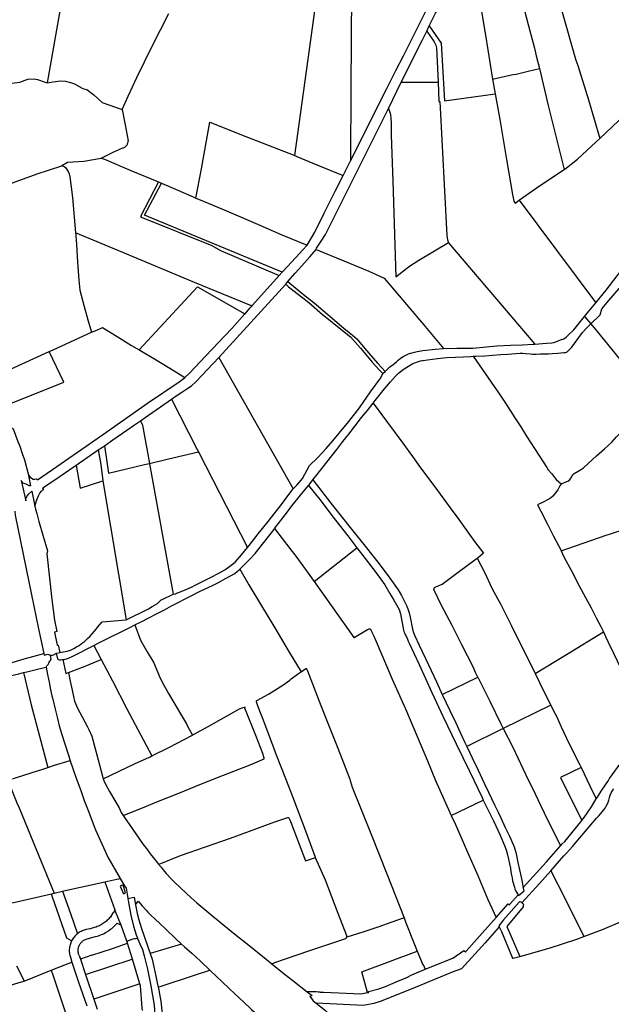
# Model space of a CAD drawing. Header units: inches. Extents: x 210911 to 224988, y 571697 to 586201.
# Tile 35 of 256: x 213636 to 214433, y 574627 to 575951. Entities that reach past the tile are written whole.
import ezdxf

# ---------------------------------------------------------------- set-up
doc = ezdxf.new("R2010")
doc.units = ezdxf.units.IN
doc.header["$MEASUREMENT"] = 0

msp = doc.modelspace()

# ---------------------------------------------------------------- linework, layer by layer
for points in [[(214336.71, 576060.25), (214343.415, 576037.912), (214357.627, 575991.522), (214365.684, 575964.101), (214385.12, 575896.39), (214387.69, 575889.47), (214401.77, 575843.1), (214417.4, 575791.29)], [(214296.338, 576039.398), (214304.23, 576008.98), (214312.71, 575975.43), (214321.27, 575942.6), (214329.07, 575912.63), (214331.74, 575902.31), (214335.84, 575885.38)], [(214187.727, 575942.614), (214195.879, 575959.737), (214204.812, 575974.905), (214209.85, 575982.82), (214218.29, 575993.27), (214221.928, 575997.153), (214233.91, 576006.63), (214241.647, 576011.168), (214244.58, 576012.65), (214249.098, 576015.745)], [(214249.098, 576015.745), (214263.423, 575930.073), (214272.74, 575871.1)], [(213697.245, 576001.476), (213673.411, 575866.25)], [(214081.851, 575760.987), (214130.69, 575858.43), (214142.665, 575882.483), (214152.759, 575902.542), (214180.835, 575957.905), (214188.809, 575974.016), (214191.74, 575979.434), (214196.157, 575987.286), (214200.478, 575993.066), (214204.023, 575997.534), (214207.21, 576001.476), (214208.849, 576003.238), (214211.733, 576006.227)], [(214036.12, 575982.82), (214083.122, 575988.61), (214081.916, 575859.646), (214081.851, 575760.987)], [(214006.749, 575768.298), (214036.12, 575982.82)], [(213774.25, 575830.39), (213782.47, 575848.27), (213793.9, 575873.19), (213814.9, 575915.6), (213837.118, 575959.448)], [(214150.044, 575866.841), (214178.28, 575922.91), (214184.19, 575935.737)], [(214184.19, 575935.737), (214187.727, 575942.614)], [(214184.19, 575935.737), (214194.078, 575921.077), (214195.669, 575918.382), (214196.462, 575916.567), (214197.271, 575913.225), (214199.8, 575867.12)], [(214187.727, 575942.614), (214203.768, 575919.489), (214208.026, 575841.973), (214276.359, 575851.331)], [(214272.74, 575871.1), (214290.41, 575875.02), (214300.59, 575877.14), (214304.73, 575877.86), (214320.72, 575881.74), (214335.84, 575885.38)], [(214335.84, 575885.38), (214347.66, 575835.73), (214369, 575749.44)], [(213511.55, 575856.85), (213513.424, 575856.531), (213528.72, 575858.268), (213539.429, 575859.561), (213558.724, 575862.38), (213581.604, 575861.508), (213616.853, 575863.098), (213622.24, 575865.347), (213636.564, 575867.183), (213647.275, 575871.163), (213656.103, 575871.69), (213660.398, 575870.7), (213670.931, 575866.771), (213673.411, 575866.25)], [(213673.411, 575866.25), (213673.508, 575866.23), (213676.098, 575866.464), (213681.078, 575867.287), (213691.401, 575868.587), (213698.141, 575868.32), (213704.74, 575866.514), (213710.284, 575864.607), (213720.696, 575858.819), (213722.915, 575858.08), (213726.937, 575857.087), (213736.14, 575850.095), (213747.58, 575839.629), (213774.25, 575830.39)], [(214132.722, 575831.346), (214150.044, 575866.841)], [(214150.044, 575866.841), (214199.8, 575867.12)], [(214199.8, 575867.12), (214200.729, 575840.917), (214202.076, 575840.973), (214211.455, 575660.531), (214211.595, 575657.628), (214212.235, 575654.711), (214213.687, 575651.145)], [(214272.74, 575871.1), (214276.359, 575851.331)], [(214417.4, 575791.29), (214501.499, 575870.936)], [(214276.359, 575851.331), (214282.42, 575816.89), (214291.71, 575762.98), (214299.64, 575715.92), (214301.249, 575707.105), (214303.144, 575704.261), (214308.531, 575708.207)], [(213774.25, 575830.39), (213778.6, 575809.82), (213782.47, 575787.85)], [(214035.278, 575641.748), (214035.967, 575643.842), (214039.563, 575649.143), (214043.141, 575654.492), (214047.788, 575662.196), (214132.722, 575831.346)], [(214132.722, 575831.346), (214134.569, 575826.502), (214135.324, 575823.561), (214136.061, 575817.997), (214136.466, 575812.179), (214136.553, 575795.905), (214138.519, 575733.919), (214142.654, 575605.061), (214161.23, 575619.36), (214173.558, 575627.432), (214213.687, 575651.145)], [(213873.66, 575711.15), (213881.28, 575750.56), (213886.83, 575783.24), (213892.39, 575813.05), (213940.99, 575793.84), (214006.749, 575768.298)], [(213775.41, 575778.46), (213776.246, 575778.774), (213777.052, 575779.159), (213777.822, 575779.614), (213778.548, 575780.133), (213779.227, 575780.714), (213779.853, 575781.352), (213780.42, 575782.042), (213780.925, 575782.779), (213781.364, 575783.557), (213781.734, 575784.37), (213782.031, 575785.213), (213782.254, 575786.078), (213782.401, 575786.959), (213782.47, 575787.85)], [(214369, 575749.44), (214370.02, 575750.12), (214386.97, 575763.49), (214412.48, 575786.61), (214417.4, 575791.29)], [(213745.96, 575764.87), (213763.05, 575773.14), (213775.41, 575778.46)], [(213693.197, 575754.689), (213700.583, 575759.316), (213722.826, 575760.815), (213745.96, 575764.87)], [(213745.96, 575764.87), (213750.75, 575763.28), (213786.05, 575748.37), (213823.397, 575732.745)], [(214006.749, 575768.298), (214009.62, 575767.15), (214036.37, 575755.77), (214071.989, 575741.222)], [(214071.989, 575741.222), (214081.851, 575760.987)], [(213543.723, 575703.779), (213555.179, 575707.09), (213596.877, 575720.846), (213659.764, 575743.672), (213693.072, 575754.611), (213693.197, 575754.689)], [(213693.197, 575754.689), (213696.17, 575753.462), (213697.886, 575752.077), (213699.973, 575749.64), (213701.678, 575746.662), (213702.807, 575743.889)], [(214308.531, 575708.207), (214309.06, 575708.53), (214336.01, 575727.51), (214369, 575749.44)], [(213702.807, 575743.889), (213704.13, 575739.47), (213707.48, 575711.9), (213711.583, 575664.232)], [(213823.397, 575732.745), (213798.819, 575686.08), (213801.122, 575685.151)], [(213823.397, 575732.745), (213827.503, 575731.03)], [(214023.29, 575647.81), (214033.44, 575665.33), (214046.24, 575690.74), (214061.21, 575720.21), (214071.989, 575741.222)], [(213989.877, 575611.626), (213804.238, 575688.041), (213827.503, 575731.03)], [(213827.503, 575731.03), (213846.05, 575723.24), (213869.95, 575712.75), (213873.66, 575711.15)], [(213873.66, 575711.15), (213879.35, 575708.69), (213914.75, 575693.69), (213959.61, 575674.65), (213989.45, 575661.53), (214023.29, 575647.81)], [(214308.531, 575708.207), (214411.647, 575570.284)], [(213801.122, 575685.151), (213895.081, 575647.25), (213906.511, 575640.565), (213985.86, 575607.107)], [(213711.583, 575664.232), (213711.89, 575660.67), (213711.918, 575660.304)], [(213775.394, 575637.731), (213711.583, 575664.232)], [(213711.918, 575660.304), (213712.83, 575648.42), (213714.19, 575624.65), (213716.18, 575600.81), (213717.23, 575587.37), (213722.99, 575565.31), (213728.14, 575547.48)], [(213989.877, 575611.626), (213996.79, 575618.9), (214007.58, 575630.64), (214012.852, 575636.452), (214017.6, 575641.67), (214023.29, 575647.81)], [(213997.169, 575599.036), (214007.003, 575609.844), (214015.933, 575619.95), (214026.849, 575632.18), (214029.403, 575635.194), (214035.278, 575641.748)], [(214035.278, 575641.748), (214072.773, 575626.657), (214106.243, 575612.659), (214126.834, 575603.25), (214182.106, 575538.278), (214206.777, 575508.713)], [(214213.687, 575651.145), (214213.747, 575650.997), (214329.91, 575514.637)], [(214411.647, 575570.284), (214425.573, 575587.277), (214440.523, 575606.554), (214452.501, 575621.776), (214460.113, 575630.957), (214474.075, 575647.657), (214475.271, 575649.101)], [(213948.848, 575565.692), (213945.957, 575566.893), (213871.838, 575597.677), (213775.394, 575637.731)], [(213948.848, 575565.692), (213949.935, 575566.899), (213985.86, 575607.107)], [(213985.86, 575607.107), (213989.877, 575611.626)], [(213797.333, 575506.958), (213875.78, 575591.488)], [(213875.78, 575591.488), (213939.606, 575555.421)], [(213904.231, 575496.402), (213994.822, 575595.256)], [(213994.822, 575595.256), (213997.169, 575599.036)], [(213994.822, 575595.256), (213998.327, 575591.87), (214017.717, 575576.914), (214025.414, 575570.408), (214043.97, 575554.64), (214054.058, 575546.473), (214062.059, 575539.996), (214081.8, 575524.32), (214095.305, 575509.152), (214102.441, 575500.634), (214110.93, 575490.272), (214120.002, 575480.186), (214125.08, 575474.97)], [(213997.169, 575599.036), (214015.962, 575583.108), (214032.554, 575569.996), (214072.86, 575536.281), (214084.244, 575526.861), (214090.1, 575521.63), (214098.592, 575511.194), (214108.508, 575499.642), (214118.244, 575488.523), (214128.193, 575477.983)], [(214429.39, 575573.46), (214437.47, 575582.83), (214443.13, 575589.6), (214444.8, 575591.43), (214448.41, 575594.85), (214450.49, 575597.39)], [(214404.937, 575541.721), (214417.526, 575553.956), (214420.037, 575562.162), (214429.39, 575573.46)], [(213939.672, 575555.495), (213946.366, 575562.934)], [(213946.366, 575562.934), (213948.848, 575565.692)], [(214396.363, 575551.576), (214398.477, 575554.223), (214411.647, 575570.284)], [(213728.14, 575547.48), (213733.08, 575530.54)], [(213921.872, 575535.716), (213939.606, 575555.421)], [(213939.606, 575555.421), (213939.672, 575555.495)], [(214329.91, 575514.637), (214345.608, 575515.798), (214352.725, 575516.271), (214355.457, 575516.867), (214360.177, 575518.671), (214364.129, 575520.37), (214368.742, 575521.913), (214371.864, 575523.916), (214374.8, 575526.493), (214382.022, 575533.616), (214396.363, 575551.576)], [(214396.363, 575551.576), (214404.937, 575541.721)], [(213733.08, 575530.54), (213740.44, 575533.44), (213747.84, 575536.83), (213767.81, 575524.84), (213787.11, 575512.96), (213797.333, 575506.958)], [(213858.903, 575469.614), (213865.07, 575475.33), (213886.7, 575498.53), (213921.872, 575535.716)], [(214246.671, 575498.245), (214250.53, 575498.327), (214262.218, 575499.058), (214272.555, 575499.826), (214284.117, 575500.533), (214292.976, 575501.036), (214309.972, 575502.375), (214311.972, 575502.333), (214313.549, 575502.346), (214317.523, 575501.964), (214323.772, 575501.463), (214326.571, 575501.141), (214331.299, 575501.178), (214336.929, 575501.332), (214348.174, 575501.732), (214353.253, 575501.987), (214360.71, 575502.645), (214368.818, 575503.299), (214371.246, 575503.503), (214373.252, 575504.335), (214379.225, 575510.085), (214380.968, 575512.395), (214388.983, 575523.481), (214393.887, 575530.316), (214400.368, 575537.087), (214404.937, 575541.721)], [(214404.937, 575541.721), (214413.74, 575531.6), (214433.31, 575507.4), (214439.11, 575500), (214448.91, 575487.53), (214491.267, 575434.565)], [(213681.563, 575507.141), (213733.08, 575530.54)], [(214128.193, 575477.983), (214134.339, 575483.483), (214136.281, 575485.424), (214138.69, 575486.74), (214143.43, 575491), (214145.986, 575493.189), (214148.79, 575495.59), (214153.371, 575498.454), (214156.808, 575500.351), (214159.662, 575501.638), (214164.13, 575503.01), (214171.238, 575504.733), (214179.008, 575505.894), (214195.815, 575507.675), (214206.777, 575508.713)], [(214206.777, 575508.713), (214224.925, 575509.326), (214246.476, 575509.28), (214264.602, 575510.764), (214278.605, 575512.263), (214297.131, 575513.046), (214312.799, 575513.669), (214327.266, 575514.441), (214329.91, 575514.637)], [(213599.55, 575471.345), (213623.935, 575480.967), (213675.972, 575504.602)], [(213611.882, 575429.957), (213695.887, 575463.25), (213675.972, 575504.602)], [(213675.972, 575504.602), (213681.563, 575507.141)], [(213797.333, 575506.958), (213798.174, 575506.464)], [(213798.174, 575506.464), (213819.36, 575494.027), (213828.21, 575488.59), (213844.333, 575478.635), (213858.903, 575469.614)], [(213840.59, 575440.51), (213848.57, 575445.875), (213854.492, 575449.849), (213861.466, 575454.503), (213867.47, 575458.51), (213873.63, 575463.75), (213882.179, 575472.87), (213904.231, 575496.402)], [(213904.231, 575496.402), (214004.445, 575320.033)], [(214179.58, 575492.66), (214185.102, 575493.278), (214198.777, 575495.418), (214202.983, 575495.935), (214206.864, 575496.354), (214211.293, 575496.568), (214222.429, 575497.128), (214233.214, 575497.617), (214243.7, 575498.182), (214246.671, 575498.245)], [(214246.671, 575498.245), (214283.284, 575445.87)], [(214152.47, 575480.32), (214159.54, 575485.04), (214165.48, 575488.65), (214171.77, 575490.8), (214176.07, 575492.11), (214178.56, 575492.66), (214179.58, 575492.66)], [(213660.245, 575331.915), (213680.548, 575345.901), (213747.83, 575392.63), (213808.619, 575435.032), (213850.91, 575463.83), (213856.02, 575467.29), (213858.903, 575469.614)], [(214004.445, 575320.033), (214007.056, 575322.643), (214009.203, 575324.744), (214015.174, 575331.617), (214017.03, 575333.798), (214026.69, 575351.467), (214037.66, 575362.209), (214048.939, 575374.163), (214057.909, 575384.505), (214066.287, 575394.708), (214079.458, 575410.32), (214093.98, 575428.931), (214108.379, 575450.629), (214122.543, 575469.353), (214125.08, 575474.97)], [(214112.178, 575435.237), (214114.996, 575438.775), (214127.429, 575454.33), (214135.459, 575463.718), (214142.25, 575471.316), (214143.968, 575473.328), (214146.135, 575475.335), (214152.47, 575480.32)], [(214125.08, 575474.97), (214128.193, 575477.983)], [(214283.284, 575445.87), (214290.1, 575435.33), (214302.71, 575415.49), (214310.91, 575403.22), (214318.69, 575390.82), (214330.3, 575372.74), (214345.86, 575348.72), (214347.87, 575345.666)], [(213613.853, 575428.294), (213618.826, 575416.662), (213623.69, 575403.97), (213627.834, 575400.456), (213634.096, 575383.817), (213636.52, 575377.187), (213639.642, 575367.497), (213642.71, 575358.97), (213647.74, 575340.07)], [(213799.14, 575411.55), (213805.47, 575415.86), (213840.59, 575440.51)], [(213840.59, 575440.51), (213874.88, 575373.934)], [(214030.92, 575331.965), (214036.57, 575339.15), (214050.012, 575355.722), (214063.283, 575372.871), (214071.524, 575383.557), (214079.335, 575393.648), (214096.651, 575415.99), (214104.307, 575425.357), (214112.178, 575435.237)], [(214112.178, 575435.237), (214141.811, 575395.42), (214152.152, 575381.283), (214164.942, 575363.599), (214175.996, 575348.031), (214197.973, 575318.969), (214202.528, 575312.931), (214215.886, 575294.592), (214227.313, 575278.52), (214237.209, 575264.961), (214248.613, 575249.239), (214260.72, 575233.219), (214253.99, 575227.66), (214252.23, 575226.52)], [(214395.08, 575348.07), (214407.45, 575359.51), (214412.56, 575364.53), (214423.5, 575373.97), (214433.18, 575382.68), (214439.73, 575389.84), (214442.66, 575393.12), (214452.26, 575401.4), (214466.48, 575413.43), (214474.43, 575420.31), (214478.65, 575422.98)], [(213750.482, 575377.914), (213761.895, 575385.791), (213780.61, 575398.81), (213790.989, 575405.986), (213799.14, 575411.55)], [(213799.14, 575411.55), (213801.787, 575405.66), (213811.1, 575354.095)], [(213742.262, 575372.241), (213747.952, 575376.168)], [(213747.952, 575376.168), (213750.482, 575377.914)], [(213750.482, 575377.914), (213756.091, 575341.125), (213804.602, 575352.566), (213811.1, 575354.095)], [(213712.621, 575351.914), (213742.262, 575372.241)], [(213742.262, 575372.241), (213745.42, 575352.74), (213748.447, 575330.539)], [(213811.1, 575354.095), (213834.791, 575359.669), (213877.093, 575369.637)], [(213874.88, 575373.934), (213877.093, 575369.637)], [(213877.093, 575369.637), (213943.221, 575241.248)], [(213667.492, 575321.082), (213691.121, 575337.124), (213704.052, 575346.019), (213712.621, 575351.914)], [(213712.621, 575351.914), (213717.766, 575320.842), (213748.447, 575330.539)], [(213811.1, 575354.095), (213811.225, 575353.403)], [(213811.225, 575353.403), (213842.889, 575178.078)], [(213647.74, 575340.07), (213648.89, 575337.892), (213650.39, 575335.54), (213652.29, 575334.1), (213654.59, 575333.13), (213656.72, 575332.97), (213659.154, 575333.543), (213660.245, 575331.915)], [(213647.74, 575340.07), (213651.196, 575323.765)], [(214347.87, 575345.666), (214352.582, 575340.031), (214356.843, 575334.92), (214358.526, 575332.68), (214362.05, 575329.226), (214365.214, 575326.534)], [(214365.214, 575326.534), (214365.583, 575326.847), (214370.452, 575328.833), (214373.964, 575330.155), (214376.204, 575331.763), (214378.226, 575334.423), (214379.776, 575337.311), (214380.713, 575338.754), (214381.546, 575339.722), (214382.502, 575340.465), (214391.048, 575345.422), (214395.08, 575348.07)], [(213651.196, 575323.765), (213650.042, 575323.805), (213649.265, 575324.12), (213647.469, 575324.703), (213646.765, 575325.236), (213645.309, 575326.28), (213641.669, 575327.275), (213639.412, 575329.678), (213638.902, 575330.406), (213638.611, 575331.158), (213644.552, 575303.98), (213644.572, 575304.442), (213644.632, 575305.207), (213644.632, 575305.609), (213644.673, 575305.991), (213644.713, 575306.393), (213644.854, 575306.856), (213645.035, 575307.459), (213646, 575309.411), (213648.535, 575313.132), (213652.708, 575316.63)], [(213748.447, 575330.539), (213779.551, 575143.743)], [(213979.556, 575266.577), (213989.102, 575279.112), (213998.179, 575290.618), (214001.421, 575295.469), (214014.133, 575311.422), (214024.924, 575324.4)], [(214024.924, 575324.4), (214025.804, 575325.458), (214030.92, 575331.965)], [(214024.924, 575324.4), (214042.221, 575303.164)], [(214030.92, 575331.965), (214055.268, 575300.462), (214083.078, 575265.728), (214103.112, 575240.734), (214118.365, 575221.505), (214132.249, 575203.087), (214145.729, 575184.248), (214150.117, 575176.26), (214153.887, 575169.152), (214157.409, 575162.321), (214159.344, 575157.304), (214160.734, 575153.017), (214162.089, 575147.254), (214165.201, 575130.962)], [(214365.214, 575326.534), (214365.18, 575326.5), (214363.408, 575323.888), (214360.564, 575318.76), (214357.605, 575314.683), (214353.792, 575310.236), (214350.667, 575307.486), (214346.898, 575305.34), (214341.974, 575302.68), (214333.484, 575298.346), (214337.83, 575289.83)], [(213652.708, 575316.63), (213656.972, 575296.511)], [(213656.972, 575296.511), (213659.541, 575305.011), (213661.544, 575310.322), (213663.492, 575314.02), (213665.756, 575316.806), (213667.48, 575318.496), (213668.813, 575319.258), (213667.492, 575321.082)], [(213943.221, 575241.248), (213945.395, 575243.857), (213957.47, 575259.498), (213970.887, 575276.079), (213988.613, 575298.84), (213998.858, 575312.367), (214004.445, 575320.033)], [(213656.972, 575296.511), (213657.929, 575292.407), (213659.509, 575286.912), (213662.364, 575276.128), (213673.736, 575236.476), (213672.967, 575232.71), (213679.873, 575170.906), (213683.29, 575143.23), (213686.45, 575127.83), (213683.47, 575127.25), (213686.79, 575109.588), (213688.13, 575109.87), (213690.286, 575099.834)], [(214042.221, 575303.164), (214056.54, 575283.9), (214078.07, 575256.62), (214090.354, 575240.678)], [(214365.151, 575236.561), (214425.83, 575257.62), (214431.37, 575259.35), (214447.7, 575264.74), (214475.45, 575274.44), (214503.09, 575284.88), (214534.72, 575296.05), (214542.18, 575298.97), (214543.05, 575299.36), (214543.75, 575299.37), (214544.36, 575299)], [(213629.681, 575289.915), (213630.399, 575284.643), (213652.515, 575177.5)], [(214337.83, 575289.83), (214346.55, 575272.6), (214354.72, 575256.49), (214364.6, 575237.8), (214365.151, 575236.561)], [(213953.136, 575232.827), (213965.07, 575247.83), (213978.35, 575264.92)], [(213978.35, 575264.92), (213979.556, 575266.577)], [(213979.556, 575266.577), (214000, 575239.68), (214007.92, 575229.35), (214032.574, 575195.123)], [(213842.889, 575178.078), (213846.212, 575178.79), (213847.636, 575179.502), (213849.059, 575179.976), (213850.269, 575180.306), (213856.075, 575182.886), (213868.626, 575188.005), (213871.817, 575189.713), (213880.782, 575194.204), (213893.316, 575200.67), (213905.286, 575206.792), (213912.737, 575210.762), (213914.381, 575212.15), (213917.563, 575214.395), (213921.043, 575217.361), (213926.353, 575221.522), (213929.076, 575224.226), (213934.95, 575231.33), (213943.221, 575241.248)], [(213932.56, 575211.726), (213936.023, 575214.972), (213940.559, 575219.487), (213945.837, 575225.108), (213953.136, 575232.827)], [(214032.574, 575195.123), (214090.354, 575240.678)], [(214090.354, 575240.678), (214101.51, 575226.2), (214116.07, 575206.99), (214127.84, 575190.62)], [(214365.151, 575236.561), (214368.72, 575228.54), (214379.03, 575209.42), (214389.35, 575189.37), (214397.71, 575173.99), (214405.75, 575159.87), (214412.48, 575146.6), (214418.58, 575134.76), (214421.74, 575128.52), (214422.17, 575127.547)], [(214253.125, 575066.539), (214251.71, 575069.39), (214249.75, 575072.85), (214246.71, 575080.45), (214231.51, 575109.95), (214218.43, 575136.13), (214204.26, 575162.9), (214194.19, 575183.75), (214194.01, 575184.83), (214194.08, 575186.13), (214194.8, 575187.12), (214196.43, 575188.32), (214205.16, 575191.71), (214228.33, 575209.29), (214249.05, 575224.46), (214252.23, 575226.52)], [(214252.23, 575226.52), (214261.97, 575207.65), (214272.24, 575185.47), (214284.09, 575164.48), (214298.28, 575135.55), (214313.83, 575103.92), (214330.03, 575072.06), (214330.295, 575071.507)], [(213791.486, 575136.981), (213800.724, 575141.471), (213810.459, 575146.38), (213820.589, 575151.718), (213831.145, 575157.235), (213840.927, 575162.47), (213867.066, 575176.072), (213878.52, 575181.797), (213895.729, 575189.921), (213903.248, 575193.687), (213914.098, 575199.707), (213925.849, 575205.859), (213929.299, 575208.789), (213932.227, 575211.414), (213932.56, 575211.726)], [(213932.56, 575211.726), (213944.89, 575190.89), (213961.77, 575162.71), (213972.29, 575145.51), (213980, 575132.87), (213999.3, 575100.16), (214015.074, 575073.793)], [(214032.574, 575195.123), (214057.68, 575160.03), (214086.3, 575119.83), (214086.58, 575120.01), (214104.67, 575130.61), (214105.78, 575131.36), (214106.66, 575131.63), (214107.66, 575131.61), (214108.43, 575131.18), (214109.33, 575129.59), (214110.1, 575128.18), (214113.07, 575121.62), (214116.219, 575114.709)], [(214127.84, 575190.62), (214134.782, 575179.184), (214139.989, 575170.364), (214146.964, 575157.604), (214148.867, 575151.636), (214153.193, 575129.745), (214153.628, 575127.916), (214154.19, 575126.311), (214157.839, 575118.596)], [(213652.515, 575177.5), (213661.884, 575131.798), (213668.931, 575098.63)], [(213779.551, 575143.743), (213779.822, 575143.766), (213809.656, 575158.519), (213814.767, 575161.73), (213821.685, 575165.803), (213826.897, 575170.465), (213828.178, 575171.16), (213842.889, 575178.078)], [(213690.286, 575099.834), (213692.531, 575100.319), (213700.544, 575101.761), (213704.734, 575103.019), (213709.163, 575105.134), (213712.941, 575107.249), (213716.39, 575109.118), (213719.846, 575111.749), (213723.687, 575114.756), (213727.825, 575118.484), (213730.658, 575121.179), (213733.934, 575124.763), (213736.733, 575127.933), (213739.235, 575131.033), (213741.561, 575134.167), (213747.308, 575141.056), (213779.551, 575143.743)], [(213736.334, 575109.327), (213742.11, 575112.337), (213755.382, 575119.002), (213774.753, 575128.645), (213784.487, 575133.58), (213791.486, 575136.981)], [(213791.486, 575136.981), (213799.217, 575116.556), (213808.157, 575100.856), (213815.57, 575088.043), (213816.33, 575086.925), (213822.179, 575072.924), (213823.968, 575068.564), (213826.798, 575062.363), (213829.799, 575056.638), (213836.882, 575044.648), (213844.09, 575032.41), (213852.875, 575017.284), (213860.787, 575003.971)], [(214165.201, 575130.962), (214166.557, 575126.683), (214168.401, 575122.138), (214173.999, 575109.853), (214186.481, 575083.112), (214197.398, 575060.118), (214205.023, 575043.486)], [(214330.295, 575071.507), (214372.14, 575096.92), (214422.17, 575127.547)], [(214422.17, 575127.547), (214424.85, 575121.49), (214428.59, 575113.58), (214435.62, 575098.77), (214445.43, 575078.18), (214457.84, 575054.56), (214466.63, 575036.8), (214475.11, 575019.26), (214480.02, 575009.86), (214484.55, 575003.04), (214485.05, 575002.61), (214485.66, 575001.9), (214486.14, 575001.86)], [(214116.219, 575114.709), (214137.902, 575064.123), (214155.237, 575024.989)], [(214157.839, 575118.596), (214158.15, 575117.83), (214159.17, 575115.22), (214160.57, 575112.3), (214173.88, 575083.62), (214191.14, 575046.03), (214206.25, 575013.31), (214224.04, 574976.77), (214241.88, 574940.33), (214258.7, 574904.91), (214260.408, 574901.362)], [(213601.048, 575079.214), (213606.893, 575080.914), (213626.452, 575086.359), (213642.316, 575091.046), (213654.115, 575094.473), (213668.931, 575098.63)], [(213668.931, 575098.63), (213669.463, 575096.127), (213674.28, 575097.701), (213677.256, 575096.407)], [(213677.256, 575096.407), (213677.588, 575096.262), (213678.871, 575096.039), (213680.661, 575096.296), (213681.781, 575096.6), (213683.101, 575097.204), (213684.12, 575098.008), (213684.882, 575098.65), (213685.674, 575098.808)], [(213685.674, 575098.808), (213686.632, 575099), (213690.286, 575099.834)], [(213685.674, 575098.808), (213687.191, 575091.123)], [(213694.626, 575090.474), (213696.387, 575090.539), (213697.812, 575090.601), (213699.383, 575091.04), (213702.002, 575091.937), (213706.186, 575093.874), (213714.152, 575098.018), (213729.763, 575105.904), (213736.334, 575109.327)], [(213736.334, 575109.327), (213746.261, 575090.379)], [(213671.886, 575080.125), (213672.982, 575081.761), (213673.476, 575082.365), (213674.072, 575082.895), (213674.617, 575083.45), (213675.527, 575085.233), (213676.314, 575086.74), (213676.978, 575087.971), (213677.968, 575089.229), (213678.553, 575090.253)], [(213677.256, 575096.407), (213678.553, 575090.253)], [(213687.191, 575091.123), (213688.435, 575090.545), (213690.165, 575089.91), (213691.59, 575089.997), (213693.712, 575090.441), (213694.626, 575090.474)], [(213694.626, 575090.474), (213697.3, 575077.94), (213698.644, 575071.427), (213701.94, 575072.72)], [(213701.94, 575072.72), (213724.5, 575081.57), (213746.261, 575090.379)], [(213746.261, 575090.379), (213761.234, 575061.797), (213780.487, 575023.967), (213814.137, 574960.643)], [(213578.522, 575056.445), (213586.029, 575058.907), (213597.007, 575061.802), (213604.594, 575063.618), (213623.459, 575068.281), (213635.212, 575071.233), (213641.561, 575072.852)], [(213641.561, 575072.852), (213645.967, 575073.976), (213662.261, 575077.918), (213671.886, 575080.125)], [(213641.561, 575072.852), (213652.083, 575029.208), (213674.344, 574945.132)], [(213671.886, 575080.125), (213673.984, 575070.043), (213676.368, 575057.762), (213677.444, 575051.946), (213679.659, 575041.664), (213680.827, 575036.874), (213684.195, 575023.427), (213687.232, 575010.801), (213689.547, 575001.061), (213693.112, 574989.607), (213696.627, 574978.079), (213698.413, 574972.941), (213704.257, 574954.665)], [(213701.94, 575072.72), (213704.28, 575061.11), (213706.87, 575049.23), (213708.68, 575040.48), (213710.36, 575034.1), (213711.62, 575031.1), (213714.33, 575024.88), (213720.5, 575013.11), (213727.49, 575000)], [(214034.642, 574823.964), (214022.76, 574855.73), (214003.92, 574905.54), (213995.31, 574927.8), (213981.36, 574964.1), (213980, 574967.74), (213973.46, 574984.41), (213966.2, 575003.75), (213957.38, 575026.65), (213955.35, 575033.6), (213955.34, 575034.28), (213955.35, 575034.62), (213955.41, 575034.92), (213955.56, 575035.1), (213971.23, 575043.79), (213990.51, 575055.65), (214000, 575062.72), (214001.97, 575064.18), (214010.17, 575070.62), (214010.2, 575070.653)], [(214010.2, 575070.653), (214012.847, 575072.257), (214015.074, 575073.793)], [(214015.074, 575073.793), (214021.354, 575078.125)], [(214021.354, 575078.125), (214021.79, 575078.13), (214022.83, 575076.95), (214023.61, 575075.02), (214041.87, 575028.46), (214051, 575004.63), (214064.8, 574971.11), (214080.64, 574929.36), (214081.29, 574927.8), (214083.96, 574918.8), (214109.19, 574856.3), (214130.48, 574802.27), (214153.755, 574742.681)], [(214330.295, 575071.507), (214341.8, 575047.53), (214351.035, 575028.907)], [(214205.023, 575043.486), (214253.125, 575066.539)], [(214253.125, 575066.539), (214269.09, 575034.37), (214283.9, 575003.98), (214287.174, 574997.497)], [(214205.023, 575043.486), (214205.468, 575042.516), (214215.277, 575021.568), (214223.367, 575004.985), (214229.873, 574991.097), (214235.55, 574978.858), (214238.173, 574973.396)], [(213775.827, 574880.538), (213801.77, 574890.7), (213820.96, 574898.71), (213850.83, 574910.46), (213881.25, 574922.91), (213910.72, 574934.76), (213946.53, 574948.69), (213965.28, 574956.59), (213965.46, 574956.86), (213965.47, 574957.67), (213963.72, 574963.79), (213954.09, 574988.05), (213939.64, 575024.87), (213939.63, 575025.2), (213939.69, 575026.36), (213935.34, 575025.08), (213931.93, 575023.56), (213889.76, 575000), (213868.92, 574988.37)], [(214155.237, 575024.989), (214155.7, 575023.87), (214171.75, 574985.88), (214185.09, 574954.1), (214196.15, 574927.8), (214207.52, 574901.73), (214217.187, 574880.619)], [(214351.035, 575028.907), (214287.174, 574997.497)], [(214351.035, 575028.907), (214354.42, 575022.08), (214358.74, 575014.35), (214365.1, 575000), (214375.9, 574977.03), (214390.39, 574948.56), (214391.935, 574945.233)], [(213860.787, 575003.971), (213862.86, 575000), (213868.92, 574988.37)], [(213727.49, 575000), (213729.58, 574996.09), (213733.57, 574987.39), (213744.06, 574948.89), (213748.44, 574931.46), (213748.973, 574929.872)], [(214287.174, 574997.497), (214238.173, 574973.396)], [(214287.174, 574997.497), (214299.91, 574972.28), (214313.58, 574943.94), (214321.21, 574927.8), (214326.597, 574917.18)], [(214412.49, 574902.728), (214413.85, 574904.97), (214416.97, 574909.65), (214420.06, 574914.61), (214428.81, 574927.8), (214430.06, 574930.24), (214437.21, 574940.15), (214448.16, 574954.97), (214461.3, 574971.3), (214481.56, 574997.18), (214486.14, 575001.86)], [(213814.137, 574960.643), (213837.35, 574972.03), (213868.92, 574988.37)], [(214238.173, 574973.396), (214245.471, 574958.201), (214253.484, 574941.341), (214261.446, 574924.081), (214267.173, 574912.042), (214275.487, 574894.757), (214280.358, 574884.992), (214283.751, 574877.473), (214290.004, 574864.41), (214295.731, 574852.496), (214300.729, 574841.68), (214301.156, 574840.556), (214301.937, 574838.433), (214302.843, 574835.384), (214303.65, 574832.336), (214304.936, 574826.914), (214307.056, 574817.317), (214311.323, 574797.402), (214314.197, 574783.854)], [(213674.344, 574945.132), (213683.138, 574948.06), (213704.257, 574954.665)], [(213704.257, 574954.665), (213704.424, 574954.143), (213708.048, 574943.939), (213712.427, 574930.804), (213718.531, 574914.355), (213723.307, 574900.917), (213729.34, 574884.97), (213735.375, 574869.346), (213738.517, 574861.372), (213746.877, 574842.305), (213751.455, 574832.393), (213755.048, 574824.464), (213771.717, 574795.76)], [(213748.973, 574929.872), (213790.98, 574950.03), (213811.99, 574959.59), (213814.137, 574960.643)], [(213620.603, 574928.358), (213629.593, 574930.959), (213653.342, 574938.421), (213667.662, 574942.908), (213674.344, 574945.132)], [(214391.935, 574945.233), (214364.272, 574931.423), (214392.884, 574873.615)], [(214391.935, 574945.233), (214403.52, 574920.28), (214412.49, 574902.728)], [(213620.603, 574928.358), (213621.9, 574924.32), (213632.65, 574897.6), (213635.86, 574890.7), (213657.99, 574836.14), (213682.792, 574775.986)], [(213748.973, 574929.872), (213749.78, 574927.47), (213751.57, 574923.58), (213757.33, 574912.61), (213770.19, 574890.7), (213773.094, 574884.523), (213775.827, 574880.538)], [(214326.597, 574917.18), (214337.221, 574894.374), (214347.384, 574873.587), (214355.548, 574857.101), (214364.049, 574839.51)], [(214351.082, 574806.245), (214368.95, 574826.22), (214372.3, 574829.81), (214380.28, 574838.8), (214382.82, 574841.64), (214393.08, 574853.49), (214412.58, 574876.74), (214416.43, 574880.57), (214424.45, 574890.25), (214425.85, 574892.91), (214428, 574897.13), (214429.19, 574901.08), (214430.33, 574904.82), (214431.1, 574908.07), (214432.4, 574911.08), (214434.64, 574914.65), (214435.92, 574916.405)], [(214217.187, 574880.619), (214260.408, 574901.362)], [(214260.408, 574901.362), (214273.9, 574873.33), (214282.94, 574853.99), (214286.4, 574846.34), (214288.85, 574840.35), (214291.09, 574834.3), (214293.04, 574827.79), (214294.47, 574821.83), (214295.66, 574815.5), (214296.79, 574809.58), (214297.57, 574804.93), (214298.44, 574800.2), (214299.04, 574796.63), (214299.79, 574792.72), (214300.41, 574789.85), (214301.27, 574786.78), (214302.15, 574784.07), (214303.02, 574781.26), (214303.998, 574778.682)], [(214392.884, 574873.615), (214396.09, 574878.03), (214406.05, 574892.3), (214407.52, 574894.53), (214412.49, 574902.728)], [(213775.827, 574880.538), (213778.612, 574876.479), (213783.733, 574868.988), (213792.914, 574855.79), (213801.722, 574842.721), (213804.16, 574839.63)], [(213823.461, 574815.122), (213826.35, 574816.14), (213852.72, 574826.53), (213920, 574850.2), (213980, 574871.88), (213981.04, 574872.33), (213997.53, 574877.83), (213998.17, 574877.76), (213998.63, 574877.34), (213999.1, 574876.56), (213999.62, 574875.47), (214001.664, 574870.229)], [(214217.187, 574880.619), (214222.8, 574868.36), (214239.02, 574831.19), (214252.87, 574799.71), (214266.43, 574767.6), (214277.54, 574743.18)], [(214364.049, 574839.51), (214366.18, 574841.93), (214370.02, 574845.57), (214391.77, 574872.08), (214392.884, 574873.615)], [(214001.664, 574870.229), (214021.172, 574819.431), (214025.16, 574820.85)], [(213804.16, 574839.63), (213806.93, 574836.14)], [(213806.93, 574836.14), (213812.051, 574829.113), (213820.329, 574818.973), (213823.461, 574815.122)], [(214314.197, 574783.854), (214345.25, 574818.16), (214364.049, 574839.51)], [(214025.16, 574820.85), (214034.642, 574823.964)], [(214076.659, 574716.699), (214076.8, 574717.64), (214076.8, 574718.46), (214064.93, 574748.86), (214047.87, 574793.38), (214034.76, 574823.65), (214034.642, 574823.964)], [(213823.461, 574815.122), (213826.96, 574810.82)], [(213826.96, 574810.82), (213829.65, 574807.33)], [(213829.65, 574807.33), (213833.462, 574802.368), (213840.836, 574794.985), (213844.512, 574791.431), (213852.434, 574783.743), (213860.606, 574775.928), (213866.692, 574770.23), (213874.743, 574763.116), (213885.433, 574754.131), (213899.156, 574742.722), (213903, 574739.57)], [(214312.385, 574763.051), (214335.94, 574789.1), (214351.082, 574806.245)], [(214351.082, 574806.245), (214370.302, 574769.39), (214395.73, 574717.898)], [(213750.921, 574791.084), (213767.26, 574794.66), (213769.65, 574795.46), (213771.43, 574795.78), (213771.717, 574795.76)], [(213771.717, 574795.76), (213776.532, 574787.469), (213779.772, 574782.568), (213781.112, 574774.583), (213782.079, 574769.046)], [(213694.228, 574778.615), (213699.69, 574779.87), (213750.921, 574791.084)], [(213750.921, 574791.084), (213764.702, 574753.501)], [(213776.286, 574775.129), (213779.033, 574776.333), (213775.643, 574787.063), (213772.716, 574785.783), (213771.801, 574785.382), (213776.286, 574775.129)], [(214307.182, 574773.646), (214307.72, 574772.796), (214315.186, 574779.135), (214314.197, 574783.854)], [(213594.21, 574756.83), (213630.39, 574763.94), (213679.18, 574775.156)], [(213679.18, 574775.156), (213682.792, 574775.986)], [(213706.354, 574711.98), (213699.709, 574715.467), (213680.223, 574772.124), (213679.18, 574775.156)], [(213682.792, 574775.986), (213694.228, 574778.615)], [(213694.228, 574778.615), (213704.692, 574748.486), (213714.054, 574721.459)], [(213782.079, 574769.046), (213790.688, 574770.582), (213792.01, 574762.92)], [(213782.079, 574769.046), (213782.598, 574766.071), (213785.115, 574751.266)], [(214295.459, 574760.413), (214296.26, 574761.19), (214307.182, 574773.646)], [(214303.998, 574778.682), (214307.182, 574773.646)], [(214420.87, 574727.24), (214475.64, 574750.28), (214508.662, 574766.51)], [(213764.702, 574753.501), (213764.124, 574752.338), (213763.494, 574751.202), (213762.814, 574750.096)], [(213770.35, 574739.416), (213764.702, 574753.501)], [(213792.01, 574762.92), (213792.518, 574760.183)], [(213792.518, 574760.183), (213795.904, 574765.274), (213801.184, 574759.148), (213806.767, 574753.129), (213808.999, 574750.512), (213813.123, 574746.629), (213818.585, 574741.285), (213824.895, 574735.335), (213833.364, 574727.093), (213846.007, 574715.193), (213854.31, 574707.595)], [(213792.518, 574760.183), (213794.69, 574748.48), (213796.58, 574740.06), (213800.27, 574728.3), (213811.823, 574695.026)], [(214277.54, 574743.18), (214294.055, 574761.733), (214295.459, 574760.413)], [(214312.385, 574763.051), (214312.04, 574763.34), (214311.14, 574764.07), (214310.08, 574764.34), (214309.28, 574764.3), (214308.48, 574763.77), (214287.7, 574740.39), (214281.229, 574732.206), (214281.935, 574730.636)], [(214314.21, 574759.61), (214313.872, 574757.61), (214292.08, 574731.348), (214309.448, 574691.067)], [(214312.385, 574763.051), (214313.51, 574762.11), (214314.32, 574761.03), (214314.21, 574759.61)], [(213759.434, 574745.165), (213758.502, 574743.962), (213757.521, 574742.798), (213756.495, 574741.674), (213755.423, 574740.593), (213754.309, 574739.556), (213753.154, 574738.566), (213751.959, 574737.623), (213750.727, 574736.729)], [(213759.434, 574745.165), (213762.814, 574750.096)], [(213772.888, 574733.088), (213770.35, 574739.416)], [(213785.115, 574751.266), (213785.98, 574746.31), (213789.51, 574731.6), (213793.21, 574719.95), (213794.801, 574715.72)], [(213903, 574739.57), (213906.35, 574736.95)], [(214153.755, 574742.681), (214137.465, 574736.884), (214119.869, 574730.934), (214098.053, 574723.53), (214076.659, 574716.699)], [(214153.755, 574742.681), (214155.72, 574737.65), (214168.886, 574704.563)], [(214236.269, 574696.782), (214237.13, 574697.83), (214258.93, 574722.31), (214277.54, 574743.18)], [(213725.991, 574727.096), (213724.553, 574726.749), (213723.134, 574726.328), (213721.739, 574725.836), (213720.37, 574725.274), (213719.032, 574724.642), (213717.728, 574723.942), (213716.462, 574723.178), (213715.236, 574722.349), (213714.054, 574721.459)], [(213739.147, 574730.52), (213736.558, 574729.682), (213733.946, 574728.921), (213731.312, 574728.235), (213728.66, 574727.627), (213725.991, 574727.096)], [(213738.605, 574717.578), (213740.568, 574718.138), (213742.511, 574718.767), (213744.43, 574719.465), (213746.322, 574720.231), (213748.187, 574721.064), (213750.02, 574721.962), (213751.821, 574722.924), (213753.586, 574723.95), (213755.314, 574725.038), (213757.002, 574726.187), (213758.648, 574727.395), (213760.25, 574728.66), (213761.807, 574729.982), (213763.315, 574731.358), (213764.774, 574732.787), (213766.181, 574734.266), (213767.534, 574735.795)], [(213750.727, 574736.729), (213749.422, 574735.716), (213748.07, 574734.766), (213746.673, 574733.882), (213745.236, 574733.067), (213743.761, 574732.321), (213742.253, 574731.647), (213740.713, 574731.046), (213739.147, 574730.52)], [(213767.534, 574735.795), (213772.888, 574733.088)], [(213780.692, 574711.444), (213772.899, 574733.06), (213772.888, 574733.088)], [(213906.35, 574736.95), (213925.886, 574721.085), (213942.598, 574707.902), (213967.959, 574687.276), (213975.611, 574681.09)], [(214281.935, 574730.636), (214262.74, 574709.36), (214231.11, 574674.38)], [(214281.935, 574730.636), (214282.296, 574729.834)], [(214282.296, 574729.834), (214284.71, 574724.47), (214299.818, 574688.395)], [(214395.73, 574717.898), (214420.87, 574727.24)], [(213714.054, 574721.459), (213712.925, 574720.422), (213711.839, 574719.338), (213710.8, 574718.211), (213709.809, 574717.041), (213708.867, 574715.831), (213707.976, 574714.582), (213707.138, 574713.298), (213706.354, 574711.98)], [(213716.509, 574692.251), (213716.107, 574693.295), (213715.776, 574694.363), (213715.518, 574695.451), (213715.333, 574696.554), (213715.223, 574697.667), (213715.187, 574698.785), (213715.227, 574699.903), (213715.341, 574701.015), (213715.53, 574702.118), (213715.792, 574703.205), (213716.127, 574704.272), (213716.532, 574705.314), (213717.007, 574706.327), (213717.548, 574707.306), (213718.154, 574708.246), (213718.822, 574709.143), (213719.548, 574709.994), (213720.33, 574710.794), (213721.163, 574711.539), (213722.045, 574712.227), (213722.971, 574712.855), (213723.937, 574713.419), (213724.938, 574713.916), (213725.971, 574714.346), (213727.03, 574714.705)], [(213727.03, 574714.705), (213738.605, 574717.578)], [(213780.692, 574711.444), (213787.62, 574714.09), (213789.03, 574714.51), (213790.74, 574714.84), (213792.21, 574715.18), (213794.801, 574715.72)], [(213794.801, 574715.72), (213794.97, 574715.27), (213798.07, 574707.84), (213801.5, 574700.27), (213803.81, 574691.6), (213808.32, 574673.76), (213813.01, 574651.44), (213817.29, 574625.57), (213817.37, 574624.975), (213818.98, 574608.02), (213820.57, 574588.98), (213822.58, 574562.95), (213823.399, 574549.295)], [(213975.611, 574681.09), (213980, 574682.74), (214025.74, 574698.57), (214074.04, 574714.76), (214075.3, 574715.45), (214076.16, 574716.02), (214076.65, 574716.64), (214076.659, 574716.699)], [(214309.448, 574691.067), (214349.02, 574702.15), (214386.18, 574714.35), (214395.73, 574717.898)], [(213706.354, 574711.98), (213705.703, 574710.612), (213705.125, 574709.211), (213704.62, 574707.782), (213704.19, 574706.329), (213703.836, 574704.856), (213703.559, 574703.366), (213703.361, 574701.864), (213703.241, 574700.353), (213703.199, 574698.838), (213703.237, 574697.324), (213703.353, 574695.813), (213703.548, 574694.31), (213703.821, 574692.819), (213704.171, 574691.345), (213704.597, 574689.891)], [(213733.536, 574692.435), (213761.483, 574701.818)], [(213761.483, 574701.818), (213781.688, 574708.601)], [(213781.688, 574708.601), (213781.534, 574709.11), (213780.692, 574711.444)], [(213788.075, 574687.452), (213781.688, 574708.601)], [(213854.31, 574707.595), (213811.823, 574695.026)], [(213854.31, 574707.595), (213858.38, 574703.87), (213868.171, 574695.292), (213879.823, 574684.574), (213892.353, 574672.523)], [(214168.886, 574704.563), (214171.441, 574698.142)], [(213704.597, 574689.891), (213706.806, 574683.171)], [(213716.509, 574692.251), (213718.119, 574687.454)], [(213718.119, 574687.454), (213718.178, 574687.279)], [(213733.536, 574692.435), (213718.178, 574687.279)], [(213718.178, 574687.279), (213725.114, 574666.627)], [(213725.114, 574666.627), (213787.807, 574687.363)], [(213787.807, 574687.363), (213788.075, 574687.452)], [(213798.109, 574654.23), (213788.075, 574687.452)], [(213811.823, 574695.026), (213814.53, 574687.23)], [(213814.53, 574687.23), (213817.044, 574676.872), (213819.727, 574664.5), (213821.634, 574655.535), (213822.861, 574649.59)], [(214104.631, 574642.313), (214096.956, 574670.131), (214171.441, 574698.142)], [(214171.441, 574698.142), (214178.789, 574679.675)], [(214182.08, 574673.94), (214219.49, 574688.59), (214234.24, 574698.7), (214236.269, 574696.782)], [(214299.818, 574688.395), (214300.663, 574688.629)], [(214300.663, 574688.629), (214309.448, 574691.067)], [(213632.329, 574678.319), (213638.2, 574667.04), (213642.318, 574657.669)], [(213678.977, 574672.414), (213699.591, 574680.313)], [(213699.591, 574680.313), (213706.806, 574683.171)], [(213706.806, 574683.171), (213715.781, 574656.542), (213726.612, 574624.455)], [(213975.611, 574681.09), (213992.31, 574667.59)], [(214164.138, 574666.126), (214182.08, 574673.94)], [(214178.789, 574679.675), (214179.545, 574680.03), (214182.08, 574673.94)], [(214231.11, 574674.38), (214218.54, 574669.72), (214207.656, 574665.277)], [(213642.318, 574657.669), (213678.911, 574672.387)], [(213678.911, 574672.387), (213678.977, 574672.414)], [(213678.977, 574672.414), (213681.427, 574665.013), (213698.972, 574612.59), (213701.03, 574606.542)], [(213725.114, 574666.627), (213736.24, 574633.498)], [(213822.861, 574649.59), (213875.55, 574666.86), (213892.353, 574672.523)], [(213892.353, 574672.523), (213900.984, 574664.206), (213926.52, 574640.303), (213937.526, 574630.067), (213948.505, 574619.754), (213955.167, 574613.534)], [(213992.31, 574667.59), (214004.21, 574658.67), (214023.534, 574643.498)], [(214207.656, 574665.277), (214168.54, 574649.31), (214122.91, 574630.7), (214113.13, 574627.69), (214099.06, 574624.85), (214035.432, 574628.038)], [(214106.095, 574643.7), (214119.885, 574647.404), (214128.742, 574650.661), (214138.846, 574655.155), (214146.29, 574657.917), (214156.602, 574662.237), (214164.138, 574666.126)], [(213615.769, 574649.61), (213624.51, 574652.453), (213629.779, 574654.043), (213634.327, 574655.358), (213638.853, 574656.667), (213642.318, 574657.669)], [(213798.109, 574654.23), (213736.24, 574633.498)], [(213801.62, 574618.274), (213801.346, 574621.858), (213798.942, 574651.473), (213798.109, 574654.23)], [(213822.861, 574649.59), (213824.055, 574643.806)], [(213736.24, 574633.498), (213740.769, 574620.013)], [(213824.055, 574643.806), (213824.2, 574642.74), (213826.35, 574630.72), (213827.84, 574618.07), (213828.167, 574614.448)], [(214040.992, 574642.888), (214038.201, 574642.955), (214035.674, 574643.122), (214030.729, 574643.368), (214026.489, 574643.471), (214023.534, 574643.498)], [(214023.534, 574643.498), (214029.983, 574638.435)], [(214026.875, 574637.531), (214029.983, 574638.435)], [(214026.875, 574637.531), (214031.39, 574631.24)], [(214040.992, 574642.888), (214045.78, 574643.03)], [(214045.78, 574643.03), (214095.489, 574640.826), (214104.631, 574642.313)], [(214104.631, 574642.313), (214106.484, 574642.614), (214106.095, 574643.7)], [(214031.39, 574631.24), (214035.432, 574628.038)], [(214035.432, 574628.038), (214048.09, 574618.01), (214059.05, 574607.94), (214062.6, 574603.97), (214074.08, 574590.299)]]:
    msp.add_lwpolyline(points)

doc.saveas('drawing.dxf')
